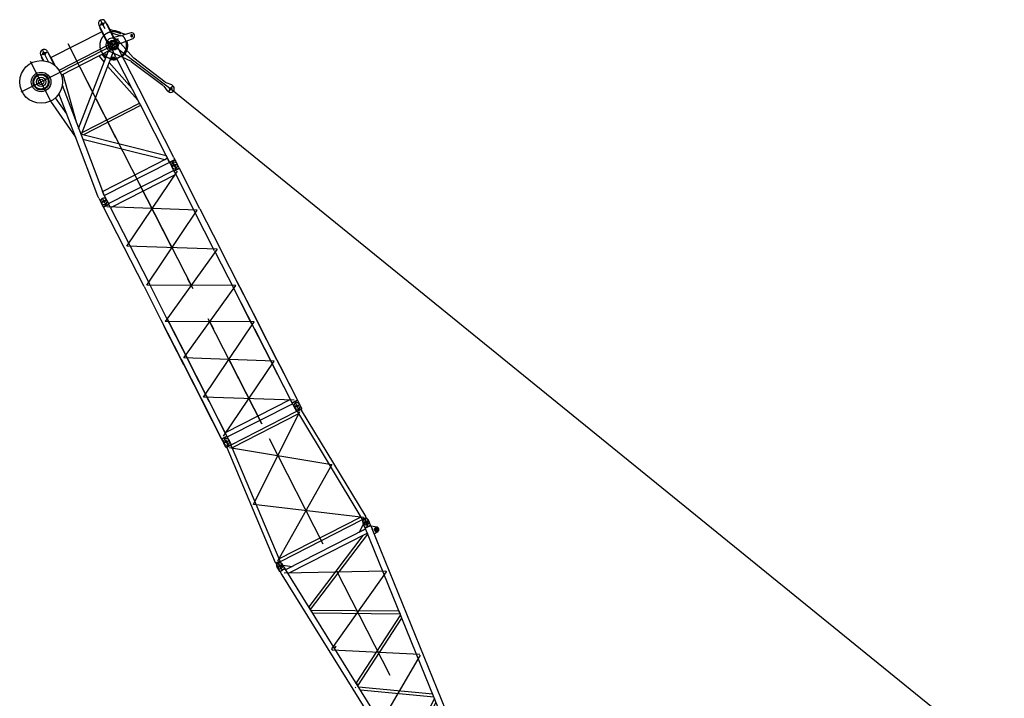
# Model space of a CAD drawing. Extents: x 2355 to 145802, y 9919 to 95870.
# Tile 60 of 60: x 118561 to 140448, y 55184 to 70272. Entities that reach past the tile are written whole.
import ezdxf

# ---------------------------------------------------------------- set-up
doc = ezdxf.new("R2010")
doc.units = 0
doc.header["$LTSCALE"] = 87.5
doc.linetypes.add('CENTER', pattern=[50.5, 30, -9, 2.5, -9])
doc.linetypes.add('HIDDEN', pattern=[12.6, 8.4, -4.2])
doc.layers.add('1', color=7, linetype='CONTINUOUS')
doc.layers.add('11', color=7, linetype='CONTINUOUS')

# ---------------------------------------------------------------- blocks, each defined once
blk = doc.blocks.new('*G167')
at = {"layer": '11', "color": 7, "linetype": 'CONTINUOUS'}
for p, q in [((121941, 67001), (121939, 67006)), ((121941, 67001), (121944, 66997)), ((121988, 66909), (121941, 67001)), ((122059, 67067), (122062, 67062)), ((122064, 67058), (122062, 67062)), ((122062, 67062), (122107, 66973)), ((122102, 66984), (122099, 66989)), ((120533, 66183), (121983, 66922)), ((122029, 66832), (120579, 66093)), ((121981, 66922), (121979, 66928)), ((121983, 66922), (122029, 66832)), ((121993, 66903), (121983, 66922)), ((122107, 66973), (121987, 66912)), ((122111, 66963), (121993, 66903)), ((122029, 66832), (122449, 66007)), ((122107, 66973), (122100, 66969)), ((122111, 66963), (122107, 66973)), ((122568, 66067), (122111, 66963)), ((120373, 66202), (120371, 66207)), ((120373, 66202), (120375, 66198)), ((120419, 66113), (120373, 66202)), ((120539, 66174), (120419, 66113)), ((120419, 66113), (120424, 66104)), ((120424, 66104), (120543, 66164)), ((120881, 65208), (120424, 66104)), ((120491, 66268), (120493, 66263)), ((120496, 66259), (120493, 66263)), ((120493, 66263), (120539, 66174)), ((120539, 66174), (120531, 66170)), ((120543, 66164), (120533, 66183)), ((120579, 66093), (120533, 66183)), ((120579, 66093), (120999, 65268)), ((122893, 65136), (122449, 66007)), ((122568, 66067), (123011, 65197)), ((120999, 65268), (121443, 64398)), ((121324, 64337), (120881, 65208)), ((122893, 65136), (123336, 64266)), ((123454, 64327), (123011, 65197)), ((121886, 63528), (121443, 64398)), ((123391, 64451), (123834, 63581)), ((121324, 64337), (121768, 63467)), ((123716, 63521), (123304, 64329)), ((123779, 63396), (123336, 64266)), ((123454, 64327), (123898, 63456)), ((122148, 62722), (121704, 63592)), ((121823, 63652), (122266, 62782)), ((121886, 63528), (122330, 62657)), ((123716, 63521), (124159, 62651)), ((124278, 62711), (123834, 63581)), ((122211, 62597), (121768, 63467)), ((123779, 63396), (124223, 62526)), ((124341, 62586), (123898, 63456)), ((122148, 62722), (122591, 61851)), ((122710, 61912), (122266, 62782)), ((122773, 61787), (122330, 62657)), ((124580, 61826), (124159, 62651)), ((124278, 62711), (124734, 61815)), ((122211, 62597), (122655, 61727)), ((124616, 61754), (124223, 62526)), ((124341, 62586), (124734, 61815)), ((122591, 61851), (123048, 60955)), ((123048, 60955), (122655, 61727)), ((123130, 61087), (122710, 61912)), ((122773, 61787), (123166, 61016)), ((124580, 61826), (123130, 61087)), ((123176, 60996), (124626, 61735)), ((124626, 61735), (124580, 61826)), ((124734, 61815), (124616, 61754)), ((124616, 61754), (124626, 61735)), ((124620, 61745), (124616, 61754)), ((124618, 61747), (124665, 61655)), ((124740, 61806), (124620, 61745)), ((124740, 61806), (124732, 61802)), ((124740, 61806), (124734, 61815)), ((124786, 61716), (124740, 61806)), ((123130, 61087), (123176, 60996)), ((123048, 60955), (123166, 61016)), ((123051, 60946), (123048, 60955)), ((123050, 60948), (123097, 60856)), ((123172, 61007), (123051, 60946)), ((123057, 60935), (123060, 60930)), ((123172, 61007), (123164, 61003)), ((123166, 61016), (123176, 60996)), ((123217, 60917), (123172, 61007)), ((123177, 60996), (123180, 60991))]:
    blk.add_line(p, q, dxfattribs=at)
at = {"layer": '11', "color": 7, "linetype": 'CENTER'}
for p, q in [((122061, 67062), (121942, 67002)), ((122034, 66967), (121951, 67131)), ((120940, 65238), (122065, 66907)), ((123941, 61286), (121217, 66632)), ((121217, 66632), (123941, 61286)), ((120493, 66263), (120373, 66202)), ((120400, 66297), (120484, 66133)), ((120411, 66129), (120416, 66119)), ((122508, 66037), (120497, 66108)), ((120533, 66185), (120531, 66190)), ((121384, 64368), (122508, 66037)), ((122952, 65167), (120940, 65238)), ((122952, 65167), (120940, 65238)), ((122952, 65167), (121795, 63560)), ((123363, 64359), (121384, 64368)), ((122207, 62752), (123363, 64359)), ((123775, 63551), (121795, 63560)), ((123775, 63551), (121795, 63560)), ((122650, 61882), (123775, 63551)), ((122650, 61882), (123775, 63551)), ((124218, 62681), (122207, 62752)), ((123094, 61011), (124218, 62681)), ((124662, 61810), (122650, 61882)), ((124662, 61810), (122650, 61882)), ((124628, 61729), (124623, 61738)), ((124692, 61750), (124776, 61586)), ((124745, 61795), (124748, 61790)), ((124786, 61716), (124665, 61655)), ((123216, 60917), (123098, 60857)), ((123216, 60917), (123098, 60857)), ((123135, 60931), (123190, 60823))]:
    blk.add_line(p, q, dxfattribs=at)
at = {"layer": '11', "color": 7, "linetype": 'CONTINUOUS'}
for centre in [(122001, 67032), (120433, 66233), (124725, 61686), (123157, 60887)]:
    blk.add_circle(centre, 25.5, dxfattribs=at)
for centre, start, end in [((121999, 67036), 117, -153), ((121999, 67036), 27, 117), ((120431, 66237), 117, -153), ((120431, 66237), -160.5686, -152.9979), ((120431, 66237), 27, 117), ((120431, 66237), 27, 34.5703), ((124728, 61681), -157.2249, -63), ((124728, 61681), -63, 31.2255), ((123159, 60882), -157.2253, -63), ((123159, 60882), -63, 31.2246)]:
    blk.add_arc(centre, 67.5, start, end, dxfattribs=at)
blk = doc.blocks.new('*G168')
at = {"layer": '11', "color": 7, "linetype": 'CONTINUOUS'}
for p, q in [((120480, 69825), (121990, 68682)), ((120753, 69855), (120530, 69560)), ((120748, 69811), (120716, 69835)), ((121080, 69431), (120748, 69811)), ((120535, 69596), (120575, 69565)), ((120575, 69565), (121023, 69355)), ((121414, 69175), (121095, 69416)), ((121023, 69355), (121037, 69347)), ((121037, 69347), (121041, 69344)), ((121041, 69344), (121742, 68814)), ((121796, 68885), (121414, 69175)), ((121761, 68795), (121841, 68691)), ((121941, 68823), (121819, 68872)), ((121968, 68809), (121865, 68673)), ((121965, 68805), (121941, 68823)), ((121841, 68691), (121865, 68673))]:
    blk.add_line(p, q, dxfattribs=at)
for centre, radius in [((120639, 69705), 110), ((121915, 68739), 27.5)]:
    blk.add_circle(centre, radius, dxfattribs=at)
for centre, radius, start, end in [((120626, 69715), 150, 52.8653, -127.1358), ((121155, 69496), 99.9, -139.1343, -127.1264), ((121682, 68734), 100, 37.8712, 52.868), ((121857, 68965), 100, -127.1374, -112.1333), ((121915, 68739), 82.5, -85.492, 52.8671), ((121915, 68739), 82.4, -127.1388, -85.4255)]:
    blk.add_arc(centre, radius, start, end, dxfattribs=at)
blk = doc.blocks.new('*G181')
at = {"layer": '11', "color": 7, "linetype": 'CENTER'}
for p, q in [((124758, 61621), (124675, 61785)), ((123756, 59497), (124785, 61559)), ((124785, 61716), (124665, 61655)), ((124705, 61576), (124703, 61582)), ((124823, 61643), (124828, 61633)), ((125303, 58613), (123941, 61286)), ((123216, 60917), (123098, 60857)), ((123132, 60936), (123190, 60823)), ((123223, 60763), (125498, 60385)), ((125498, 60385), (124292, 58235)), ((126205, 59207), (123756, 59497)), ((126218, 59186), (126289, 59046)), ((126302, 59122), (126219, 59080)), ((124359, 58214), (124354, 58223)), ((124261, 58176), (124266, 58166)), ((124299, 58101), (124392, 58149)), ((124302, 58210), (124374, 58069))]:
    blk.add_line(p, q, dxfattribs=at)
at = {"layer": '11', "color": 7, "linetype": 'CONTINUOUS'}
for p, q in [((123262, 60822), (124710, 61560)), ((124761, 61507), (123281, 60753)), ((124663, 61660), (124665, 61655)), ((124665, 61655), (124711, 61566)), ((124665, 61655), (124667, 61651)), ((124711, 61566), (124831, 61627)), ((124711, 61566), (124718, 61569)), ((124734, 61552), (124711, 61566)), ((124741, 61569), (124734, 61552)), ((124734, 61552), (126169, 59171)), ((124811, 61604), (124741, 61569)), ((124785, 61716), (124783, 61721)), ((124832, 61624), (124785, 61716)), ((124788, 61712), (124785, 61716)), ((124827, 61593), (124811, 61604)), ((124827, 61593), (124832, 61624)), ((126260, 59222), (124827, 61593)), ((123097, 60856), (123095, 60861)), ((123144, 60764), (123097, 60856)), ((123215, 60922), (123217, 60917)), ((123217, 60917), (123263, 60828)), ((123137, 60777), (123135, 60783)), ((123263, 60828), (123143, 60767)), ((123172, 60750), (123144, 60764)), ((123172, 60750), (123173, 60770)), ((124248, 58197), (123172, 60750)), ((123173, 60770), (123242, 60805)), ((123242, 60805), (123260, 60801)), ((123257, 60839), (123255, 60844)), ((123263, 60828), (123255, 60824)), ((123260, 60801), (123263, 60828)), ((123260, 60801), (124343, 58241)), ((124321, 58287), (126153, 59220)), ((126175, 59153), (124347, 58221)), ((126153, 59220), (126175, 59153)), ((126169, 59171), (126183, 59168)), ((126176, 59152), (126223, 59176)), ((126183, 59159), (126176, 59152)), ((126219, 59068), (126176, 59152)), ((126218, 59186), (126180, 59166)), ((126180, 59166), (126183, 59159)), ((126190, 59141), (126271, 59182)), ((126218, 59186), (126256, 59205)), ((126220, 59181), (126283, 59058)), ((126270, 59199), (126223, 59176)), ((126252, 59203), (126260, 59222)), ((126256, 59205), (126260, 59198)), ((126260, 59198), (126270, 59199)), ((126270, 59199), (126312, 59116)), ((124302, 58210), (124340, 58229)), ((124354, 58223), (124308, 58200)), ((124343, 58241), (124337, 58227)), ((124340, 58229), (124344, 58222)), ((124344, 58222), (124354, 58223)), ((124397, 58140), (124354, 58223)), ((124268, 58192), (124248, 58197)), ((124261, 58176), (124308, 58200)), ((124268, 58183), (124261, 58176)), ((124261, 58176), (124303, 58092)), ((124302, 58210), (124264, 58190)), ((124264, 58190), (124268, 58183)), ((124274, 58089), (124417, 58161)), ((124305, 58205), (124374, 58069))]:
    blk.add_line(p, q, dxfattribs=at)
at = {"layer": '11', "color": 7, "linetype": 'HIDDEN'}
for p, q in [((124811, 61604), (124741, 61569)), ((123173, 60770), (123242, 60805)), ((126183, 59168), (126252, 59203)), ((124337, 58227), (124268, 58192))]:
    blk.add_line(p, q, dxfattribs=at)
at = {"layer": '11', "color": 7, "linetype": 'CONTINUOUS'}
for centre, radius in [((124725, 61686), 25.5), ((123157, 60887), 25.5), ((126261, 59101), 27.5), ((124345, 58125), 27.5)]:
    blk.add_circle(centre, radius, dxfattribs=at)
for centre, radius, start, end in [((124723, 61690), 67.5, 117, -153), ((124723, 61690), 67.5, 27, 117), ((124728, 61681), 67.5, -153, -63), ((124728, 61681), 67.5, -63, 27), ((123155, 60891), 67.5, 117, -153), ((123155, 60891), 67.5, 27, 117), ((126266, 59092), 52.5, -153, 27), ((124350, 58116), 52.5, -153, 27)]:
    blk.add_arc(centre, radius, start, end, dxfattribs=at)
blk = doc.blocks.new('*G182')
at = {"layer": '11', "color": 7, "linetype": 'CONTINUOUS'}
for p, q in [((120319, 70147), (120532, 69728)), ((120339, 70090), (120346, 70094)), ((120525, 69724), (120339, 70090)), ((120346, 70094), (120532, 69728)), ((120684, 69805), (120470, 70225)), ((120504, 70175), (120497, 70171)), ((120497, 70171), (120684, 69805)), ((120691, 69809), (120504, 70175)), ((120914, 69944), (120566, 70054)), ((120383, 70003), (119257, 69430)), ((120386, 69998), (120383, 70003)), ((120386, 69998), (120530, 69714)), ((120604, 69979), (120807, 69915)), ((120800, 69913), (120656, 69874)), ((120656, 69874), (120695, 69798)), ((120829, 69761), (121081, 69855)), ((121036, 69978), (120852, 69928)), ((121057, 69901), (121052, 69911)), ((120530, 69703), (119434, 69145)), ((119484, 69042), (120592, 69606)), ((120532, 69728), (120525, 69724)), ((120536, 69577), (120592, 69606)), ((120684, 69805), (120691, 69809)), ((120727, 69680), (121354, 68449)), ((120738, 69749), (120745, 69729)), ((120745, 69729), (120776, 69741)), ((120952, 69786), (120946, 69805)), ((120958, 69760), (120952, 69786)), ((119093, 69359), (119027, 69489)), ((119047, 69432), (119054, 69436)), ((119084, 69360), (119047, 69432)), ((119054, 69436), (119093, 69359)), ((119168, 69550), (119172, 69552)), ((119178, 69566), (119249, 69427)), ((119212, 69517), (119205, 69513)), ((119205, 69513), (119337, 69254)), ((119353, 69240), (119212, 69517)), ((119249, 69427), (119337, 69254)), ((119257, 69430), (119260, 69424)), ((119353, 69240), (119260, 69424)), ((119871, 67853), (120536, 69577)), ((120638, 69561), (119930, 67723)), ((120317, 69466), (120439, 69327)), ((120387, 69501), (120470, 69407)), ((120454, 69513), (120444, 69531)), ((120480, 69489), (120454, 69513)), ((120499, 69482), (120480, 69489)), ((120638, 69561), (120594, 69445)), ((120594, 69445), (120612, 69438)), ((120612, 69438), (120677, 69441)), ((120697, 69446), (120620, 69597)), ((120620, 69597), (120638, 69561)), ((120694, 69450), (120638, 69561)), ((120677, 69441), (120694, 69450)), ((120709, 69423), (120705, 69429)), ((120720, 69401), (120713, 69415)), ((121236, 68388), (120720, 69401)), ((120515, 69241), (121188, 68482)), ((120546, 69321), (121050, 68752)), ((119520, 69060), (119814, 68004)), ((119505, 68818), (119925, 67712)), ((119506, 68824), (119516, 68791)), ((119606, 68178), (119357, 68538)), ((119800, 67665), (119434, 68630)), ((119248, 68463), (119803, 67657)), ((119946, 67765), (121222, 68415)), ((121249, 68361), (119976, 67713)), ((121222, 68415), (121249, 68361)), ((121236, 68388), (121869, 67144)), ((121988, 67205), (121354, 68449)), ((120300, 66348), (119800, 67665)), ((119925, 67712), (120421, 66402)), ((119932, 67724), (121813, 67256)), ((121785, 67158), (119963, 67611)), ((121813, 67256), (121846, 67190)), ((121988, 67205), (122004, 67173)), ((120402, 66454), (121846, 67190)), ((121893, 67099), (120443, 66360)), ((121846, 67190), (121785, 67158)), ((121846, 67190), (121891, 67103)), ((121883, 67119), (121869, 67144)), ((121891, 67103), (121883, 67119)), ((121891, 67103), (122009, 67163)), ((121891, 67103), (121896, 67091)), ((121891, 67103), (121893, 67099)), ((122016, 67152), (121896, 67091)), ((121896, 67091), (121941, 67001)), ((121901, 67080), (121904, 67075)), ((122004, 67173), (122009, 67163)), ((122009, 67163), (122016, 67152)), ((122016, 67152), (122062, 67063)), ((122021, 67141), (122024, 67136)), ((120314, 66319), (120300, 66348)), ((120322, 66304), (120314, 66319)), ((120421, 66402), (120402, 66454)), ((120421, 66402), (120436, 66374)), ((120441, 66364), (120421, 66402)), ((120436, 66374), (120441, 66364)), ((120441, 66364), (120448, 66353)), ((120443, 66360), (120441, 66364)), ((120448, 66353), (120493, 66263)), ((120453, 66342), (120456, 66337)), ((120322, 66304), (120327, 66292)), ((120327, 66292), (120374, 66200)), ((120333, 66281), (120336, 66276)), ((120491, 66268), (120493, 66264)), ((120493, 66263), (120496, 66259))]:
    blk.add_line(p, q, dxfattribs=at)
at = {"layer": '11', "color": 7, "linetype": 'CENTER'}
for p, q in [((120454, 70205), (120350, 70152)), ((120352, 70153), (120449, 70202)), ((120358, 70258), (120451, 70073)), ((121066, 69883), (121034, 69945)), ((121048, 69917), (121041, 69932)), ((121043, 69927), (121048, 69917)), ((121052, 69911), (121057, 69901)), ((121059, 69896), (121052, 69911)), ((119202, 69332), (119064, 69603)), ((119459, 69103), (120781, 69777)), ((120700, 67648), (119638, 69732)), ((121259, 66550), (119638, 69732)), ((120560, 69664), (120586, 69678)), ((120655, 69674), (120612, 69758)), ((120719, 69745), (120693, 69732)), ((119168, 69550), (119047, 69488)), ((119162, 69547), (119058, 69494)), ((119267, 68434), (118804, 69341)), ((119484, 69116), (118587, 68659)), ((122061, 67062), (121942, 67002)), ((122061, 67062), (121942, 67002)), ((121951, 67131), (122001, 67032)), ((122029, 66978), (121969, 67096)), ((120493, 66264), (120373, 66202)), ((120374, 66203), (120492, 66263)), ((120400, 66297), (120484, 66134))]:
    blk.add_line(p, q, dxfattribs=at)
at = {"layer": '11', "color": 7, "linetype": 'HIDDEN'}
for p, q in [((120541, 70086), (120544, 70078)), ((120393, 70001), (120389, 70008)), ((120807, 69915), (120852, 69928)), ((120776, 69741), (120829, 69761)), ((119249, 69427), (119253, 69420))]:
    blk.add_line(p, q, dxfattribs=at)
at = {"layer": '11', "color": 7, "linetype": 'CONTINUOUS'}
blk.add_lwpolyline([(120530, 69714), (120530, 69713), (120530, 69712), (120530, 69711), (120530, 69709), (120530, 69708), (120530, 69707), (120530, 69706), (120530, 69705), (120530, 69704), (120530, 69703)], dxfattribs=at)
for centre, radius in [((120399, 70177), 27.5), ((120639, 69705), 90), ((120639, 69705), 90), ((120639, 69705), 59.9), ((119107, 69519), 30), ((119036, 68888), 475), ((119036, 68888), 218), ((119036, 68888), 178), ((119036, 68888), 161), ((119036, 68888), 104), ((119036, 68888), 60), ((122001, 67032), 25.5), ((120433, 66233), 25.5)]:
    blk.add_circle(centre, radius, dxfattribs=at)
for centre, radius, start, end in [((120394, 70186), 85, 27, -153), ((120639, 69705), 323, 56.7668, 88.2361), ((121050, 69914), 22.3, 117, -153), ((121050, 69914), 22.2, -153, -62.9921), ((121050, 69914), 15, 117, -167.4688), ((121050, 69914), 15, -167.5115, -62.9669), ((121050, 69913), 65.8, -62.2959, 102.4682), ((121050, 69914), 22.2, 17.2753, 117.0215), ((121050, 69914), 15, 41.4753, 116.9864), ((121050, 69914), 15, -63, 51.727), ((121050, 69914), 22.3, -63, 17.2948), ((119102, 69528), 85, 117, -153.0267), ((119102, 69528), 85, 27, 117.0062), ((120639, 69705), 110, 169.6594, -115.6669), ((120639, 69705), 110, -115.6319, -100.3357), ((120638, 69704), 110, 24.2276, 58.8067), ((120647, 69702), 316, -51.5522, 10.5725), ((120639, 69705), 323, -141.1208, -120.124), ((120639, 69705), 323, -102.0295, -78.3851), ((120638, 69710), 328, -77.469, -74.902), ((122004, 67027), 67.5, -160.1925, -63), ((122004, 67027), 67.5, -63, 31.2354), ((120435, 66228), 67.5, -155.285, -63), ((120435, 66228), 67.5, -63, 27)]:
    blk.add_arc(centre, radius, start, end, dxfattribs=at)
at = {"layer": '11', "color": 7, "linetype": 'CENTER'}
for start, end in [(117, -152.9777), (56.206, 117.0295), (-63, 27.0135), (27, 44.9429), (-153, -62.9807)]:
    blk.add_arc((120639, 69705), 298, start, end, dxfattribs=at)
blk = doc.blocks.new('*G183')
at = {"layer": '11', "color": 7, "linetype": 'CENTER'}
for p, q in [((126199, 59076), (126323, 59126)), ((126234, 59167), (126230, 59178)), ((126261, 59101), (126234, 59167)), ((126303, 58998), (126261, 59101)), ((126256, 58982), (126257, 58982)), ((126533, 58963), (126447, 58912)), ((126465, 58980), (126490, 58937)), ((126490, 58937), (126516, 58894)), ((130806, 47814), (125303, 58613)), ((124289, 58090), (124402, 58160)), ((124308, 58186), (124301, 58196)), ((124345, 58125), (124308, 58186)), ((124404, 58031), (124345, 58125)), ((124441, 57972), (126701, 58018)), ((126701, 58018), (126710, 57996)), ((126710, 57996), (125491, 56283)), ((124988, 57219), (125024, 57160)), ((125074, 57079), (125034, 57144)), ((125491, 56283), (125504, 56263)), ((125504, 56263), (127454, 56165)), ((125592, 56333), (125552, 56308)), ((125587, 56324), (125581, 56334)), ((127463, 56143), (126547, 54585)), ((126032, 55414), (126019, 55434)), ((126041, 55526), (126078, 55466)), ((126547, 54585), (126560, 54565)), ((126560, 54565), (128207, 54312)), ((126649, 54634), (126609, 54609)), ((126644, 54625), (126638, 54635)), ((128216, 54290), (127604, 52887)), ((127088, 53715), (127076, 53736)), ((127091, 53836), (127131, 53773)), ((127742, 53241), (127996, 52834)), ((127869, 53037), (127745, 53237)), ((127869, 53037), (127516, 53094)), ((127516, 53094), (127764, 52695)), ((128073, 53164), (127665, 52911)), ((127764, 52695), (127869, 53037)), ((127665, 52911), (127591, 52864)), ((127604, 52887), (127617, 52866)), ((127617, 52866), (128960, 52459)), ((128970, 52437), (128660, 51188)), ((128145, 52017), (128132, 52037)), ((128673, 51168), (129714, 50606)), ((129714, 50606), (129723, 50584)), ((129201, 50318), (129189, 50339)), ((130090, 49680), (129201, 50318)), ((130806, 47814), (130517, 48382)), ((130565, 48287), (130615, 48188)), ((130565, 48287), (130615, 48188)), ((130590, 48237), (130567, 48283)), ((130590, 48237), (130567, 48283)), ((130638, 48144), (130806, 47814)), ((130644, 47866), (130858, 47976))]:
    blk.add_line(p, q, dxfattribs=at)
at = {"layer": '11', "color": 7, "linetype": 'CONTINUOUS'}
for p, q in [((126324, 59127), (126321, 59131)), ((126361, 59034), (126324, 59127)), ((124474, 58046), (126250, 58951)), ((126204, 59062), (126110, 58879)), ((126110, 58879), (126243, 58947)), ((126199, 59076), (126196, 59080)), ((126236, 58983), (126199, 59076)), ((126236, 58983), (126361, 59034)), ((126242, 58972), (126249, 58978)), ((130049, 49605), (126242, 58972)), ((126243, 58947), (126246, 58958)), ((126249, 58978), (126354, 59021)), ((126354, 59021), (126365, 59022)), ((126365, 59022), (126361, 59034)), ((126365, 59022), (126394, 58950)), ((126379, 59011), (126370, 59007)), ((126499, 58992), (126379, 59011)), ((130790, 48134), (126394, 58950)), ((126447, 58845), (126520, 58891)), ((126289, 58857), (124528, 57959)), ((126187, 58804), (124986, 57221)), ((125026, 57158), (126298, 58835)), ((126289, 58856), (126187, 58804)), ((126298, 58835), (126289, 58856)), ((126438, 58841), (126447, 58845)), ((124288, 58090), (124286, 58094)), ((124341, 58004), (124288, 58090)), ((124335, 58015), (124332, 58020)), ((124341, 58004), (124456, 58076)), ((124348, 57994), (124341, 58004)), ((124356, 58003), (124348, 57994)), ((124452, 58062), (124356, 58003)), ((124403, 58161), (124400, 58165)), ((124470, 58053), (124411, 58148)), ((124411, 58148), (124614, 58117)), ((124461, 58065), (124452, 58062)), ((124461, 58065), (124456, 58076)), ((129802, 49479), (124461, 58065)), ((124481, 58049), (124470, 58053)), ((124614, 58117), (124481, 58049)), ((124348, 57994), (124390, 57929)), ((124390, 57929), (130403, 48260)), ((124760, 57584), (124763, 57579)), ((124986, 57221), (125026, 57158)), ((125076, 57076), (125032, 57147)), ((125032, 57147), (126991, 57128)), ((126991, 57128), (127020, 57058)), ((127020, 57058), (125076, 57076)), ((127026, 57041), (126039, 55528)), ((126080, 55463), (127058, 56963)), ((127058, 56963), (127026, 57041)), ((125554, 56312), (125552, 56311)), ((125552, 56311), (125556, 56306)), ((125583, 56330), (125554, 56312)), ((125557, 56308), (125555, 56312)), ((125556, 56306), (125558, 56307)), ((125558, 56307), (125586, 56326)), ((125587, 56329), (125587, 56329)), ((126039, 55528), (126080, 55463)), ((126138, 55368), (126092, 55443)), ((126092, 55443), (127741, 55283)), ((127771, 55210), (126138, 55368)), ((127782, 55182), (127090, 53839)), ((127133, 53770), (127817, 55096)), ((126611, 54613), (126609, 54612)), ((126609, 54612), (126612, 54607)), ((126640, 54631), (126611, 54613)), ((126614, 54609), (126611, 54613)), ((126612, 54607), (126614, 54608)), ((126614, 54608), (126643, 54627)), ((126644, 54631), (126643, 54630)), ((127090, 53839), (127133, 53770)), ((128489, 53443), (127153, 53737)), ((127153, 53737), (127205, 53654)), ((127205, 53654), (128521, 53364)), ((128540, 53318), (128136, 52156)), ((128184, 52080), (128580, 53219)), ((128897, 52438), (128187, 52076)), ((128214, 52032), (128917, 52390)), ((129061, 52389), (129070, 52394)), ((129070, 52394), (129348, 52015)), ((128136, 52156), (128184, 52080)), ((128281, 51924), (128218, 52025)), ((128218, 52025), (129233, 51613)), ((129269, 51522), (128281, 51924)), ((129351, 51955), (129285, 51865)), ((129285, 51865), (129276, 51861)), ((129302, 51443), (129174, 50489)), ((129232, 50396), (129355, 51313)), ((129174, 50489), (129232, 50396)), ((129687, 50495), (129683, 49670)), ((129756, 50325), (129687, 50495)), ((129754, 49841), (129756, 50325)), ((129752, 49559), (129754, 49856)), ((130016, 49686), (129756, 49553)), ((129683, 49670), (129752, 49559)), ((129771, 49464), (130079, 49620)), ((130079, 49620), (130667, 48173)), ((130268, 49577), (130164, 49673)), ((130255, 49452), (130164, 49673)), ((130164, 49673), (130268, 49577)), ((131310, 48614), (130268, 49577)), ((130550, 48212), (129771, 49464)), ((130817, 48932), (130255, 49452)), ((131227, 48553), (130817, 48932)), ((131181, 48596), (130773, 48388)), ((131176, 48593), (131082, 48545)), ((131177, 48600), (131176, 48593)), ((131227, 48553), (131181, 48596)), ((131523, 48195), (131310, 48614)), ((131312, 48609), (131523, 48195)), ((130773, 48388), (130702, 48351)), ((130773, 48388), (130702, 48351)), ((130812, 48294), (131246, 48515)), ((130984, 48495), (130966, 48486)), ((131241, 48530), (130993, 48404)), ((130999, 48387), (131378, 48263)), ((131246, 48515), (131227, 48553)), ((131433, 48149), (131227, 48553)), ((131433, 48149), (131230, 48548)), ((130404, 48248), (130403, 48260)), ((130403, 48260), (130667, 48174)), ((130403, 48248), (130417, 48255)), ((130664, 47862), (130403, 48248)), ((130667, 48174), (130790, 48134)), ((130740, 48257), (130812, 48294)), ((130818, 48129), (130969, 48181)), ((130955, 48182), (131037, 48022)), ((131425, 48145), (131478, 48172)), ((131535, 48193), (131428, 48138)), ((131523, 48195), (131433, 48149)), ((131478, 48172), (131531, 48200)), ((131531, 48200), (131535, 48193)), ((130858, 47976), (130620, 47854)), ((130681, 48060), (130641, 48137)), ((130794, 48133), (130778, 48138)), ((130795, 48132), (130851, 47954)), ((130809, 48125), (130796, 48130)), ((130796, 48130), (130799, 48120)), ((130799, 48120), (130818, 48129)), ((130799, 48120), (130809, 48125)), ((131047, 47993), (130839, 47863)), ((130915, 48061), (131076, 48143)), ((131076, 48078), (131053, 48002)), ((131428, 48138), (131425, 48145))]:
    blk.add_line(p, q, dxfattribs=at)
at = {"layer": '11', "color": 7, "linetype": 'HIDDEN'}
for p, q in [((129176, 50485), (129229, 50399)), ((130164, 49673), (130130, 49706)), ((130993, 48404), (130982, 48398)), ((130982, 48398), (130985, 48391)), ((130985, 48391), (130999, 48387)), ((131519, 48193), (131437, 48152))]:
    blk.add_line(p, q, dxfattribs=at)
at = {"layer": '11', "color": 7, "linetype": 'CONTINUOUS'}
for points in [[(126196, 59080), (126193, 59090), (126192, 59101), (126192, 59112), (126193, 59122), (126197, 59132), (126202, 59142), (126208, 59150), (126216, 59158), (126224, 59164), (126234, 59168)], [(126321, 59131), (126317, 59141), (126311, 59149), (126303, 59157), (126295, 59163), (126285, 59168), (126275, 59171), (126265, 59173), (126254, 59173), (126244, 59172), (126234, 59168)], [(124286, 58094), (124281, 58103), (124278, 58113), (124276, 58124), (124276, 58134), (124277, 58145), (124280, 58155), (124285, 58164), (124291, 58173), (124299, 58180), (124307, 58187)], [(124400, 58165), (124394, 58174), (124386, 58181), (124378, 58187), (124368, 58192), (124358, 58195), (124348, 58197), (124337, 58197), (124327, 58195), (124316, 58192), (124307, 58187)], [(125587, 56329), (125587, 56329), (125586, 56330), (125586, 56330), (125586, 56330), (125585, 56330), (125585, 56330), (125584, 56330), (125584, 56330), (125584, 56330), (125583, 56330)], [(125586, 56326), (125586, 56326), (125587, 56326), (125587, 56327), (125587, 56327), (125587, 56327), (125587, 56328), (125587, 56328), (125587, 56329), (125587, 56329), (125587, 56329)], [(126643, 54630), (126643, 54631), (126643, 54631), (126643, 54631), (126642, 54631), (126642, 54632), (126641, 54632), (126641, 54632), (126641, 54632), (126640, 54632), (126640, 54631)], [(126643, 54627), (126643, 54627), (126643, 54628), (126643, 54628), (126644, 54628), (126644, 54629), (126644, 54629), (126644, 54629), (126644, 54630), (126644, 54630), (126644, 54631)], [(131053, 48002), (131053, 48001), (131052, 48000), (131052, 47998), (131051, 47997), (131050, 47996), (131049, 47995), (131048, 47994), (131047, 47993), (131046, 47992), (131044, 47991)]]:
    blk.add_lwpolyline(points, dxfattribs=at)
for centre, radius in [((126261, 59101), 25), ((126490, 58937), 45), ((126490, 58937), 25.5), ((124345, 58125), 25.5), ((125585, 56328), 2.39), ((126641, 54629), 2.39), ((129303, 51983), 45), ((129303, 51983), 25.5), ((130751, 47921), 78.5), ((130751, 47921), 60), ((130996, 48102), 45), ((130996, 48102), 40)]:
    blk.add_circle(centre, radius, dxfattribs=at)
at = {"layer": '11', "color": 7, "linetype": 'CENTER'}
blk.add_circle((127869, 53037), 235, dxfattribs=at)
at = {"layer": '11', "color": 7, "linetype": 'CONTINUOUS'}
for centre, radius, start, end in [((126263, 59097), 67.5, 14.5479, 22.1211), ((126490, 58937), 55, -57.4563, 80.6516), ((124348, 58121), 67.5, 24.3124, 31.8833), ((129303, 51983), 55, -30.228, 36.2996), ((130996, 48102), 83.6, -16.5532, 108.8749), ((130751, 47921), 105, -145.9639, 18.4803)]:
    blk.add_arc(centre, radius, start, end, dxfattribs=at)

msp = doc.modelspace()

# ---------------------------------------------------------------- linework, layer by layer
at = {"layer": '1', "color": 7, "linetype": 'CONTINUOUS'}
msp.add_line((121915, 68739), (140448, 53690), dxfattribs=at)

# ---------------------------------------------------------------- block references
at = {"layer": '11', "color": 7, "linetype": 'CONTINUOUS'}
for name in ['*G182', '*G168', '*G167', '*G181', '*G183']:
    msp.add_blockref(name, (0, 0), dxfattribs=at)

doc.saveas('drawing.dxf')
